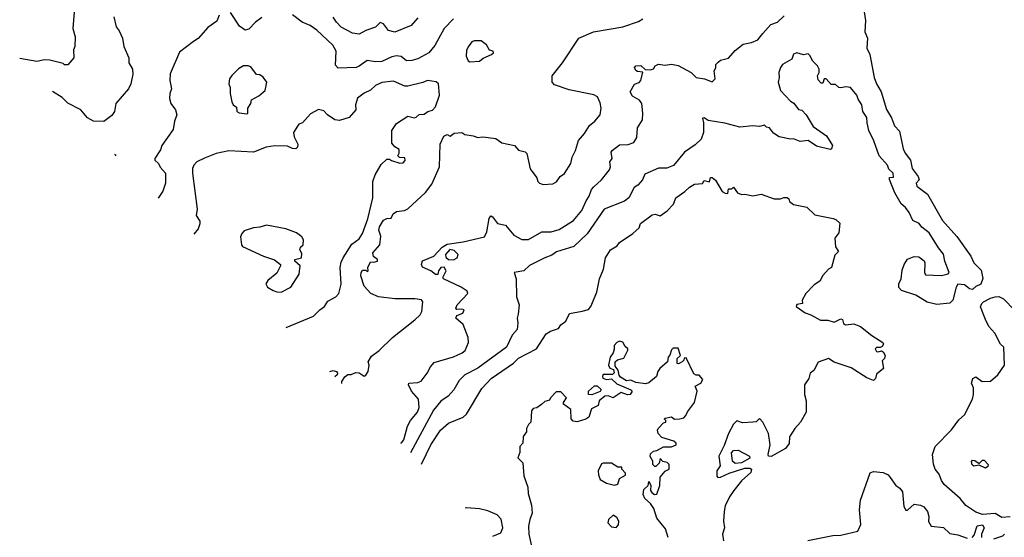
# Model space of a CAD drawing. Extents: x 1793424 to 1900092, y 321114 to 470632.
# Tile 18 of 256: x 1802019 to 1808070, y 376826 to 380010. Entities that reach past the tile are written whole.
import ezdxf

# ---------------------------------------------------------------- set-up
doc = ezdxf.new("R2010")
doc.units = 0

msp = doc.modelspace()

# ---------------------------------------------------------------- linework, layer by layer
at = {"layer": '0CON05XD'}
for points in [[(1802353.8, 380055), (1802346.2, 379955), (1802358.8, 379905), (1802356.7, 379845), (1802350, 379825), (1802352.5, 379775), (1802315, 379732.5), (1802295, 379732.5), (1802285, 379740), (1802205, 379760.8), (1802171.7, 379761.7), (1802125, 379752.5), (1802018.8, 379770.9)], [(1803507, 380023), (1803467.5, 379995), (1803427.9, 379952.1), (1803405, 379945.7), (1803368.9, 379968.9), (1803315, 380053.3)], [(1807203.8, 380085), (1807216.7, 380005), (1807212, 379935), (1807228.8, 379895), (1807224, 379835), (1807243.8, 379795), (1807270, 379655), (1807283.8, 379615), (1807312, 379565), (1807345, 379457.5), (1807376.7, 379405), (1807395, 379357.5), (1807425.8, 379325), (1807448, 379215), (1807459.5, 379189.5), (1807493.8, 379145), (1807504, 379095), (1807540, 379045), (1807546.7, 379025), (1807527.5, 379005), (1807532.5, 378985), (1807596.9, 378936.9), (1807690, 378775), (1807777.1, 378677.1), (1807863.8, 378555), (1807883.3, 378515), (1807928.3, 378468.3), (1807937.7, 378417.7), (1807925, 378383.8), (1807895, 378368.8), (1807875, 378350), (1807855, 378354.3), (1807825, 378378.8), (1807785, 378382.5), (1807773.8, 378365), (1807753.8, 378285), (1807735, 378266.2), (1807655, 378257.5), (1807595, 378272.5), (1807525.6, 378315.6), (1807437.5, 378345), (1807422, 378362), (1807421.2, 378385), (1807436.2, 378415), (1807441.7, 378468.3), (1807454, 378505), (1807475, 378536), (1807516, 378554)], [(1802596.4, 380026.4), (1802612.5, 379965), (1802630.7, 379940.7), (1802650, 379895), (1802658.8, 379845), (1802688.8, 379775), (1802690, 379745), (1802711.2, 379705), (1802714, 379675), (1802701.2, 379615), (1802686.7, 379585), (1802610, 379495), (1802601.2, 379445), (1802585, 379421.2), (1802536.7, 379383.3), (1802472.5, 379385), (1802436.2, 379405), (1802395, 379456.2), (1802315, 379496), (1802280.3, 379530.3), (1802219.8, 379567.8)], [(1803245, 380037.5), (1803229.5, 380000.5), (1803175, 379961.2), (1803115.7, 379894.3), (1803087.5, 379875), (1803000.8, 379809.2), (1802943.9, 379676.1), (1802941.2, 379635), (1802951.2, 379585), (1802941.2, 379555), (1802940, 379525), (1802946.7, 379495), (1802976.2, 379455), (1802983.8, 379425), (1802970, 379385), (1802962.5, 379335), (1802892.5, 379235), (1802885, 379210), (1802850, 379155), (1802850, 379145), (1802872.5, 379125), (1802882.5, 379102.5), (1802915.8, 379065), (1802914.2, 379005), (1802898, 378955), (1802869.9, 378911.1)], [(1804685, 380015.7), (1804628, 379955), (1804569.4, 379850.6), (1804533.8, 379805), (1804465, 379768.6), (1804428, 379758), (1804395, 379756), (1804362.7, 379782.7), (1804335, 379787.5), (1804305, 379781.4), (1804245, 379751.9), (1804205, 379750.6), (1804155, 379759.2), (1804105, 379722.9), (1804086.2, 379716.2), (1803975, 379710.8), (1803959.2, 379729.2), (1803964.3, 379815), (1803942.6, 379852.6), (1803845, 379946), (1803804.4, 379974.4), (1803755, 379994), (1803695, 380039.2)], [(1804465, 380020), (1804425, 379973.8), (1804325, 379932.5), (1804285, 379943.3), (1804254.2, 379984.2), (1804235, 379993.3), (1804205, 379963.3), (1804146.1, 379943.9), (1804105, 379921.2), (1804065, 379926.7), (1803995, 379963.3), (1803965, 379993.8), (1803946.2, 380025)], [(1803997.6, 377771.6), (1803998.6, 377785), (1804017.3, 377812.7), (1804035, 377827.5), (1804055, 377827.5), (1804085, 377840), (1804105, 377837.5), (1804135, 377817.5), (1804145, 377822.5), (1804160, 377845), (1804166.7, 377885), (1804160, 377905), (1804180.7, 377939.3), (1804227.5, 377975), (1804310, 378055), (1804446.8, 378163.2), (1804479.2, 378195), (1804489.2, 378215), (1804496.7, 378275), (1804487.7, 378287.7), (1804446.2, 378293.8), (1804325, 378292.9), (1804224.5, 378304.5), (1804176.2, 378325), (1804135, 378370), (1804116.2, 378435), (1804117.5, 378455), (1804125, 378470), (1804145, 378470), (1804155, 378460), (1804160, 378465), (1804157.5, 378485), (1804175, 378520), (1804195, 378517.5), (1804217.5, 378525), (1804217.5, 378535), (1804193, 378553), (1804190, 378575), (1804231.2, 378625), (1804238.8, 378678.8), (1804226.2, 378715), (1804229.2, 378735), (1804255, 378776.2), (1804275, 378786.7), (1804300.7, 378789.3), (1804314.2, 378815.8), (1804335, 378830.8), (1804383, 378837), (1804403.3, 378846.7), (1804513.3, 378946.7), (1804552.1, 378997.9), (1804598.6, 379105), (1804603.3, 379245), (1804625, 379292.5), (1804645, 379302.5), (1804665, 379292.5), (1804688.3, 379311.7), (1804735, 379316.2), (1804755, 379303.3), (1804805, 379296), (1804834.1, 379284.1), (1804865, 379289.2), (1804945, 379278), (1804982.7, 379252.7), (1805060, 379235), (1805085, 379207.5), (1805125.9, 379195.9), (1805135, 379187.5), (1805155, 379092.5), (1805196.1, 379036.1), (1805202.5, 379015), (1805213.9, 379003.9), (1805235, 378996.7), (1805295, 379000), (1805318.3, 379011.7), (1805340, 379045), (1805365.9, 379064.1), (1805406, 379125), (1805414, 379165), (1805434.3, 379205.7), (1805445.8, 379245.8), (1805453.3, 379266.7), (1805490, 379310), (1805520.9, 379359.1), (1805553.3, 379385), (1805586.7, 379425), (1805592.5, 379465), (1805585, 379497.5), (1805568.8, 379535), (1805547.3, 379547.3), (1805395, 379579.2), (1805305, 379608.8), (1805292, 379625), (1805290.8, 379665), (1805355.4, 379744.6), (1805455, 379895.7), (1805545, 379934.4), (1805725, 379965.6), (1805822.1, 379997.9), (1805848, 380015)], [(1804361.2, 377404.3), (1804365, 377407.1), (1804379.4, 377425), (1804401.1, 377508.9), (1804420, 377545), (1804462.5, 377595), (1804473.5, 377625), (1804468.6, 377675), (1804427.1, 377725), (1804408, 377765), (1804411.2, 377775), (1804465, 377778.8), (1804485, 377786.7), (1804523.8, 377835), (1804544.3, 377875.7), (1804565, 377901.2), (1804685, 377937.1), (1804738.3, 377961.7), (1804756.2, 377975), (1804776, 378025), (1804775.6, 378055.6), (1804743.3, 378135), (1804700, 378175), (1804705, 378190), (1804742.5, 378205), (1804750, 378225), (1804735, 378230), (1804705, 378227.5), (1804700, 378235), (1804708, 378255), (1804772, 378325), (1804769.5, 378339.5), (1804732.5, 378365), (1804622.5, 378415), (1804620, 378425), (1804638.8, 378465), (1804628.3, 378488.3), (1804607.5, 378485), (1804592.5, 378465), (1804588.3, 378441.7), (1804575, 378442.5), (1804546.1, 378466.1), (1804495, 378487.5), (1804488.8, 378505), (1804494.2, 378525.8), (1804563.3, 378555), (1804615, 378611.2), (1804645, 378630), (1804745, 378642.9), (1804875, 378673.3), (1804890, 378705), (1804903, 378787), (1804915, 378802.5), (1804925, 378797.5), (1804955, 378756.7), (1805005, 378746), (1805055, 378684), (1805105, 378657.1), (1805145, 378656.9), (1805227.5, 378705), (1805285, 378704.4), (1805335, 378719.4), (1805421.2, 378775), (1805473.4, 378836.6), (1805499.2, 378895), (1805519.4, 378925), (1805533.5, 378965), (1805548, 378982), (1805594.3, 379025), (1805644.2, 379085.8), (1805649.2, 379105), (1805646, 379135), (1805660, 379155), (1805654.2, 379195), (1805660, 379205), (1805705, 379240), (1805757.7, 379242.3), (1805792.5, 379255), (1805811.2, 379285), (1805816, 379345), (1805846.1, 379393.9), (1805848.8, 379435), (1805842.5, 379495), (1805827.5, 379515), (1805785, 379540), (1805771.2, 379565), (1805797, 379613), (1805826.1, 379623.9), (1805836.7, 379635), (1805847.5, 379687.5), (1805815, 379690), (1805805, 379696.7), (1805796.7, 379715), (1805804.2, 379725.8), (1805835, 379728.8), (1805862.5, 379702.5), (1805895, 379701.2), (1805913, 379707), (1805923.6, 379726.4), (1805945, 379736.7), (1805985, 379730), (1806025, 379736.2), (1806065, 379728), (1806145.8, 379685.8), (1806175, 379653.3), (1806226.4, 379646.4), (1806275, 379626.7), (1806292.5, 379645), (1806287.5, 379695), (1806296.4, 379713.6), (1806297.5, 379735), (1806310.7, 379749.3), (1806325, 379760), (1806375, 379772.5), (1806415, 379820), (1806465, 379860), (1806515, 379868.6), (1806554.5, 379885.5), (1806585, 379923.8), (1806635, 379979.2), (1806675.5, 379994.5), (1806715.8, 380034.2)], [(1804785, 379751.2), (1804845, 379754), (1804866.4, 379773.6), (1804917.5, 379795), (1804930, 379805), (1804927.5, 379815), (1804905, 379822.5), (1804887.5, 379855), (1804855, 379880), (1804810.7, 379879.3), (1804797, 379873), (1804775, 379842.5), (1804765, 379820), (1804762, 379785), (1804775, 379757.5), (1804785, 379751.2)], [(1807516, 378554), (1807545, 378551.2), (1807576.1, 378526.1), (1807581.2, 378515), (1807578.8, 378455), (1807585, 378441.2), (1807684, 378436), (1807723.6, 378446.4), (1807730, 378455), (1807703.3, 378525), (1807696.7, 378566.7), (1807665, 378605.8), (1807608.2, 378698.2), (1807563.5, 378733.5), (1807545.6, 378755.6), (1807506.7, 378775), (1807484.1, 378824.1), (1807463.3, 378855), (1807436.4, 378876.4), (1807396.7, 378945), (1807364, 379026), (1807365, 379040), (1807388.8, 379041.2), (1807385.6, 379065), (1807360.6, 379090.6), (1807352, 379115), (1807301.4, 379171.4), (1807268.1, 379265), (1807237.7, 379327.7), (1807225.8, 379375), (1807225, 379407.5), (1807201.2, 379445), (1807193.3, 379485), (1807170.5, 379520.5), (1807163.3, 379545), (1807125, 379592.5), (1807095, 379596.7), (1807065, 379590), (1807053, 379593), (1807031.7, 379611.7), (1807005, 379610), (1806975, 379646.7), (1806962.5, 379645), (1806955, 379620), (1806945, 379620), (1806925, 379640), (1806922.5, 379665), (1806932.5, 379685), (1806932.5, 379705), (1806922.5, 379725), (1806893.9, 379753.9), (1806875, 379790), (1806865, 379800), (1806835, 379793.3), (1806795, 379806.2), (1806775, 379797.5), (1806763, 379767), (1806707.5, 379735), (1806694.2, 379715.8), (1806683.8, 379685), (1806686.7, 379655), (1806680, 379625), (1806695, 379573.3), (1806755, 379507.5), (1806776, 379496), (1806805, 379457.5), (1806825, 379452.5), (1806852.5, 379425), (1806895, 379353.3), (1806976.7, 379295), (1807013.3, 379235), (1807007.5, 379215), (1806999.3, 379210.7), (1806915, 379231.2), (1806865, 379266), (1806815, 379261.2), (1806775, 379276.7), (1806755, 379274.2), (1806685, 379290), (1806651.2, 379311.2), (1806627.5, 379345), (1806608.3, 379348.3), (1806595, 379360), (1806565, 379353.3), (1806525, 379356.2), (1806445, 379348), (1806352.7, 379372.7), (1806250.3, 379390.3), (1806225, 379406.2), (1806213.9, 379403.9), (1806222, 379375), (1806221.4, 379315), (1806207.5, 379275), (1806170.3, 379239.7), (1806104.5, 379195.5), (1806037.4, 379112.6), (1805996.4, 379096.4), (1805944.3, 379095.7), (1805860, 379060), (1805845.8, 379024.2), (1805818.3, 378991.7), (1805795, 378977.5), (1805761.2, 378915), (1805735, 378894.2), (1805610, 378845), (1805506.7, 378693.3), (1805425, 378614.2), (1805318.3, 378581.7), (1805289.2, 378560.8), (1805245, 378546), (1805151.7, 378498.3), (1805117.5, 378465), (1805057.5, 378455), (1805070, 378415), (1805071.9, 378305), (1805088.6, 378255), (1805081.4, 378198.6), (1805075.8, 378175), (1805080.8, 378145), (1805075.8, 378105), (1805045, 378070), (1805010, 377995), (1804835, 377865.7), (1804753.8, 377825), (1804719.7, 377790.3), (1804685.8, 377734.2), (1804652.5, 377695), (1804607.4, 377662.6), (1804561.7, 377608.3), (1804419.5, 377345.4)], [(1803415, 379430), (1803420, 379435), (1803420, 379465), (1803438.8, 379495), (1803443.9, 379516.1), (1803489.1, 379540.9), (1803527.5, 379575), (1803537.5, 379625), (1803515, 379656.7), (1803495, 379670), (1803475, 379673.3), (1803438.8, 379718.8), (1803423.8, 379726.2), (1803395, 379726.7), (1803362.7, 379707.3), (1803322.7, 379667.3), (1803307.5, 379645), (1803303.3, 379615), (1803311.7, 379591.7), (1803312.5, 379555), (1803323.3, 379505), (1803330, 379485), (1803351.7, 379471.7), (1803353.3, 379445), (1803367, 379437), (1803415, 379430)], [(1803656.1, 378116.7), (1803825, 378186.2), (1803864.1, 378225.9), (1803892.5, 378245), (1803912.3, 378277.7), (1803962.5, 378305), (1803980, 378325), (1803993.6, 378383.6), (1803988, 378485), (1803995, 378517.5), (1804006, 378545), (1804060.2, 378629.8), (1804105, 378662.5), (1804124.5, 378695.5), (1804158.2, 378785), (1804188, 378915), (1804188.6, 379015), (1804202.5, 379055), (1804240.5, 379119.5), (1804275, 379152.5), (1804291.7, 379151.7), (1804303, 379143), (1804355, 379127.5), (1804375, 379130), (1804387, 379143), (1804385, 379160), (1804352.5, 379162.5), (1804341.7, 379171.7), (1804351.7, 379188.3), (1804351.7, 379211.7), (1804325, 379227.5), (1804305, 379250), (1804305, 379327.5), (1804335, 379372), (1804404.1, 379415.9), (1804445, 379406.7), (1804455, 379410), (1804474.1, 379425.9), (1804505, 379428.8), (1804527.5, 379445), (1804555, 379453.8), (1804575, 379473.3), (1804598, 379545), (1804593.3, 379615), (1804577.7, 379627.7), (1804525, 379635.7), (1804497, 379623), (1804405, 379600), (1804385, 379601.2), (1804315, 379632), (1804245, 379622.9), (1804205.9, 379604.1), (1804175, 379576.2), (1804135, 379557.5), (1804095, 379527.5), (1804082, 379485), (1804083.8, 379455), (1804042.7, 379407.3), (1803985, 379390), (1803955, 379393.8), (1803910, 379425), (1803888.8, 379448.8), (1803855, 379456.7), (1803805, 379430), (1803757.5, 379375), (1803735, 379366.7), (1803725.7, 379354.3), (1803701.2, 379315), (1803705, 379290), (1803728, 379245), (1803726.2, 379225), (1803715, 379216.2), (1803695, 379218), (1803665, 379231.2), (1803585.8, 379234.2), (1803533.6, 379226.4), (1803455.8, 379194.2), (1803305, 379202.9), (1803225.9, 379185.9), (1803155, 379158), (1803107.5, 379135), (1803088.8, 379115), (1803080, 379095), (1803080, 379065), (1803110, 378845), (1803103.6, 378806.4), (1803125, 378770), (1803126.7, 378755), (1803115.7, 378724.3), (1803088.2, 378690.5)], [(1802611.8, 379171.8), (1802607.7, 379177.7), (1802602.6, 379181.1)], [(1804489, 377275.2), (1804545.7, 377395), (1804604.6, 377485.4), (1804655, 377528), (1804744.2, 377565.8), (1804765, 377583.3), (1804857.9, 377742.1), (1804917.2, 377802.8), (1805053.4, 377896.6), (1805085, 377927.1), (1805195.6, 377984.4), (1805255, 378077.5), (1805280, 378095), (1805329.5, 378110.5), (1805345, 378133.3), (1805374.3, 378155.7), (1805396.7, 378203.3), (1805475, 378216.7), (1805513.6, 378226.4), (1805528.8, 378245), (1805565.8, 378334.2), (1805581.2, 378415), (1805606.2, 378475), (1805618.8, 378545), (1805648.8, 378595), (1805690.5, 378619.5), (1805705, 378638.8), (1805786.7, 378695), (1805825, 378730), (1805834.1, 378755.9), (1805905, 378810), (1805925, 378813.3), (1805955, 378803.3), (1805997.5, 378835), (1806037.5, 378875), (1806050, 378915), (1806106.9, 378953.1), (1806135, 378980), (1806165, 378997.5), (1806215, 379002.5), (1806225, 379020), (1806257, 379013), (1806265, 379040), (1806275, 379040), (1806295, 379022.5), (1806335, 378953.3), (1806355, 378942.5), (1806370, 378940), (1806375, 378970), (1806395, 378970), (1806405, 378980), (1806430, 378945), (1806453.6, 378933.6), (1806475, 378936.7), (1806525, 378926.7), (1806575, 378935.8), (1806655, 378907.5), (1806695, 378907.5), (1806715, 378916.2), (1806735, 378916.2), (1806745, 378907.5), (1806750.5, 378890.5), (1806773.9, 378873.9), (1806855.9, 378855.9), (1806905, 378810), (1807017, 378787), (1807035, 378780), (1807058.3, 378758.3), (1807051.7, 378698.3), (1807027.5, 378665), (1807033, 378613), (1807050, 378585), (1807028.3, 378561.7), (1807007.5, 378485), (1806990, 378475), (1806954.1, 378435.9), (1806935, 378402.5), (1806900.8, 378379.2), (1806850, 378325), (1806827.5, 378285), (1806830, 378265), (1806795, 378257.5), (1806790, 378245), (1806845, 378207.5), (1806880, 378195), (1806940.7, 378160.7), (1806985, 378161.2), (1807025, 378148.8), (1807065, 378170), (1807076.1, 378166.1), (1807081.2, 378141.2), (1807093, 378133), (1807145, 378140), (1807185, 378122.5), (1807255, 378067.5), (1807322.5, 378025), (1807327.5, 378015), (1807319.5, 378000.5), (1807306.7, 377993.3), (1807285, 377993.3), (1807276.7, 377985), (1807285, 377970), (1807295, 377966.7), (1807315, 377972.5), (1807325, 377967.5), (1807337.5, 377945), (1807332.5, 377925), (1807318.3, 377911.7), (1807326.7, 377865), (1807285, 377830), (1807277, 377803), (1807265, 377790), (1807225, 377806.7), (1807127.7, 377867.7), (1807025, 377903.3), (1806990, 377925), (1806925, 377902.5), (1806898.3, 377851.7), (1806877.5, 377835), (1806867.7, 377802.3), (1806842.5, 377765), (1806841.2, 377705), (1806852.5, 377665), (1806852.5, 377595), (1806817.5, 377535), (1806782.5, 377495), (1806750, 377445), (1806747, 377403), (1806725, 377372.5), (1806635.9, 377324.1), (1806620, 377325), (1806617.5, 377335), (1806631.2, 377395), (1806620, 377465), (1806585.8, 377535), (1806565, 377557.5), (1806545, 377536.2), (1806525, 377533.8), (1806461.2, 377531.2), (1806425, 377543.3), (1806405, 377522), (1806375, 377465.6), (1806348.5, 377391.5), (1806316, 377325), (1806322.5, 377265), (1806303.3, 377235), (1806302.7, 377202.7), (1806310, 377195), (1806325, 377196.2), (1806378.3, 377221.7), (1806475, 377252), (1806505, 377251.2), (1806516.7, 377245), (1806511.2, 377225), (1806455, 377173.3), (1806406.7, 377115), (1806380, 377075), (1806355, 377020), (1806347.5, 376985), (1806343.3, 376925), (1806350, 376885), (1806338.8, 376845), (1806343.8, 376805)], [(1803625, 378334), (1803685.5, 378364.5), (1803736.2, 378445), (1803742.5, 378495), (1803710, 378525), (1803710, 378535), (1803750, 378545), (1803751.7, 378571.7), (1803740, 378595), (1803745, 378610), (1803760, 378625), (1803762.5, 378655), (1803752.5, 378675), (1803719.5, 378699.5), (1803655, 378724), (1803535, 378746.2), (1803495, 378733.8), (1803455, 378730), (1803399.3, 378710.7), (1803383.3, 378695), (1803376.7, 378675), (1803381.2, 378625), (1803387.5, 378615), (1803517.5, 378555), (1803585, 378533.3), (1803622.5, 378505), (1803622.5, 378495), (1803598.3, 378451.7), (1803544.1, 378405.9), (1803531.2, 378385), (1803542.5, 378365), (1803577.5, 378345), (1803600, 378335), (1803625, 378334)], [(1804685, 378533.5), (1804706.9, 378545), (1804712.9, 378565), (1804689.7, 378589.7), (1804663, 378597), (1804636.2, 378565), (1804638.3, 378548.3), (1804654.2, 378534.2), (1804685, 378533.5)], [(1808105, 376952.5), (1808055, 376947.5), (1808013, 376973), (1807935, 376967.5), (1807895, 376981.2), (1807832.3, 377022.3), (1807797.5, 377065), (1807700.3, 377150.3), (1807684, 377175), (1807670, 377215), (1807643.8, 377245), (1807634.2, 377275.8), (1807627.5, 377335), (1807645, 377383.8), (1807745, 377488), (1807790.5, 377549.5), (1807825, 377578.8), (1807873.9, 377676.1), (1807881.2, 377705), (1807880, 377745), (1807867.5, 377775), (1807877, 377803), (1807895, 377812.5), (1807933.6, 377783.6), (1807985, 377786.7), (1808030, 377825), (1808070, 377885), (1808067.5, 377995), (1808046.7, 378015), (1808012.3, 378082.3), (1807975, 378122.5), (1807953.3, 378165), (1807924.2, 378244.2), (1807930.8, 378265), (1807941.2, 378275), (1807985, 378298), (1808014.1, 378305.9), (1808036.4, 378306.4), (1808065, 378292.5), (1808132.3, 378222.3)], [(1806003.3, 376825), (1805988.3, 376878.3), (1805933.3, 376945), (1805915, 377003.3), (1805895, 377033.3), (1805860, 377065), (1805849.3, 377089.3), (1805855, 377120), (1805880, 377145), (1805885, 377170), (1805896.4, 377146.4), (1805896.2, 377115), (1805902.7, 377102.7), (1805919.5, 377089.5), (1805935, 377091.2), (1805952.5, 377145), (1805954.1, 377195.9), (1805985, 377232.5), (1806010, 377245), (1806010, 377275), (1805997, 377287), (1805971.7, 377291.7), (1805955, 377310), (1805948.3, 377281.7), (1805928.3, 377261.7), (1805921.7, 377261.7), (1805910, 377275), (1805910, 377295), (1805893, 377323), (1805895, 377340), (1805913, 377357), (1805935, 377360), (1805975, 377382.5), (1806025, 377383.3), (1806052.5, 377395), (1806052.5, 377405), (1806037.7, 377417.7), (1805965, 377440), (1805943.3, 377465), (1805937.5, 377485), (1805942.5, 377495), (1805975, 377530), (1805990, 377535), (1805990, 377545), (1805980, 377555), (1805985, 377560), (1806025, 377567.5), (1806043, 377553), (1806075.9, 377554.1), (1806099.2, 377560.8), (1806112.5, 377575), (1806121.7, 377598.3), (1806166.2, 377655), (1806182.5, 377725), (1806170, 377755), (1806205, 377773.3), (1806216.4, 377796.4), (1806195, 377822.5), (1806175, 377822.5), (1806160.7, 377830.7), (1806115, 377930), (1806101.7, 377928.3), (1806100, 377915), (1806090, 377905), (1806067, 377893), (1806060, 377895), (1806060, 377925), (1806080, 377945), (1806065, 377990), (1806035, 377990), (1806025, 377980), (1806013.9, 377946.1), (1806003.8, 377935), (1806000, 377905), (1805953.3, 377865), (1805940, 377845), (1805932.5, 377815), (1805885, 377776.2), (1805865, 377770), (1805805, 377777.5), (1805775, 377792.5), (1805748.3, 377788.3), (1805710.7, 377810.7), (1805703, 377823), (1805697.5, 377855), (1805678.3, 377878.3), (1805677.5, 377905), (1805692, 377918), (1805731.7, 377928.3), (1805756.4, 377976.4), (1805756.7, 377985), (1805740, 378000), (1805725, 378026.7), (1805705, 378032.5), (1805687.5, 378025), (1805672.5, 378005), (1805673, 377983), (1805665, 377960), (1805647.5, 377935), (1805636.7, 377885), (1805645, 377867.5), (1805668.3, 377858.3), (1805671.7, 377838.3), (1805661.7, 377828.3), (1805605, 377826.7), (1805600, 377815), (1805603.3, 377805), (1805625, 377796.7), (1805655, 377800), (1805689.3, 377769.3), (1805775, 377732.5), (1805782.5, 377725), (1805770, 377705), (1805755, 377702.5), (1805715, 377717.5), (1805666.4, 377683.6), (1805635, 377696.7), (1805615, 377693.3), (1805580, 377665), (1805573, 377637), (1805533.6, 377616.4), (1805516.7, 377565), (1805497.3, 377552.7), (1805445, 377536), (1805420.3, 377540.3), (1805408, 377555), (1805405, 377612.5), (1805360, 377645), (1805360, 377655), (1805380, 377685), (1805345, 377720), (1805315, 377720), (1805280, 377685), (1805275, 377670), (1805245, 377662.5), (1805225, 377642.5), (1805197, 377623), (1805175, 377617.5), (1805163.3, 377605), (1805160, 377535), (1805145, 377520), (1805132.5, 377495), (1805132.5, 377475), (1805113, 377447), (1805110, 377405), (1805092.5, 377385), (1805091.7, 377348.3), (1805080, 377315), (1805110, 377285), (1805117.5, 377205), (1805142.5, 377135), (1805143.3, 377095), (1805163.3, 377025), (1805168.8, 376975), (1805152.9, 376935), (1805146.2, 376895), (1805148, 376845), (1805165, 376772.5)], [(1803923.9, 377846.2), (1803945, 377852.5), (1803966.2, 377846.2), (1803972.5, 377835), (1803970, 377825), (1803956.4, 377813.3)], [(1805535, 377703.3), (1805513.8, 377703.8), (1805513.3, 377725), (1805551.7, 377758.3), (1805568.3, 377758.3), (1805592.5, 377735), (1805586.2, 377723.8), (1805535, 377703.3)], [(1806415, 377280), (1806400, 377295), (1806392.5, 377345), (1806405, 377360), (1806435, 377362.5), (1806503.3, 377325), (1806505, 377313.3), (1806455, 377283.8), (1806415, 377280)], [(1805675, 377147.5), (1805695, 377152.5), (1805705, 377187.5), (1805741.7, 377208.3), (1805741.7, 377221.7), (1805720, 377245), (1805718.3, 377258.3), (1805695, 377257.5), (1805655, 377282.5), (1805605, 377282.5), (1805595, 377277.5), (1805574.5, 377235), (1805575, 377210), (1805585, 377182.5), (1805625, 377158.8), (1805675, 377147.5)], [(1807955, 377252.5), (1807915, 377270), (1807883, 377263), (1807873, 377273), (1807868.3, 377291.7), (1807875, 377300), (1807889.3, 377299.3), (1807915, 377280), (1807935, 377300), (1807945, 377300), (1807970, 377275), (1807968.3, 377261.7), (1807955, 377252.5)], [(1806862.4, 376807.6), (1807015, 376836.5), (1807065, 376840.5), (1807170, 376865), (1807187.5, 376905), (1807179.2, 376995), (1807185.8, 377055), (1807245, 377223.3), (1807265, 377232), (1807325, 377224.2), (1807355, 377211.2), (1807368.8, 377195), (1807403.3, 377145), (1807428.3, 377128.3), (1807444.2, 377105), (1807451.2, 377015), (1807465, 376992.5), (1807475, 376992.5), (1807515, 377030), (1807555, 377024), (1807575, 377013.3), (1807596.7, 376985), (1807606.7, 376955), (1807603.6, 376923.6), (1807620, 376895), (1807695, 376887.5), (1807735, 376850), (1807785, 376842.5), (1807840.7, 376820.7)], [(1804926.3, 376833.4), (1804975, 376853.3), (1804987.5, 376885), (1804978.3, 376938.3), (1804953.8, 376965), (1804895, 376988.9), (1804845, 377001.4), (1804765, 377008), (1804755.4, 377006.1)], [(1805685, 376887.5), (1805697.7, 376902.3), (1805701.2, 376925), (1805687.7, 376947.7), (1805665, 376962.5), (1805637.5, 376935), (1805633.3, 376915), (1805655, 376890), (1805685, 376887.5)], [(1807872.5, 376825), (1807885, 376840), (1807903.6, 376896.4), (1807935, 376902.5), (1807946.7, 376885), (1807930, 376845), (1807930, 376825)], [(1808005, 376817.5), (1808060, 376835), (1808070, 376845)]]:
    msp.add_lwpolyline(points, dxfattribs=at)

doc.saveas('drawing.dxf')
